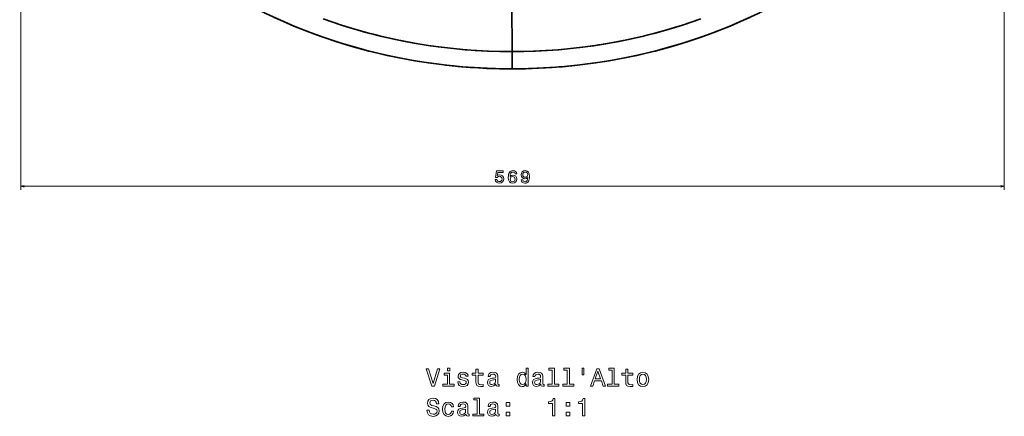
# Model space of a CAD drawing. Extents: x 309 to 1932, y -21 to 1546.
# Tile 1 of 4: x 309 to 879, y -21 to 209. Entities that reach past the tile are written whole.
import ezdxf

# ---------------------------------------------------------------- set-up
doc = ezdxf.new("R2010")
doc.units = 0

msp = doc.modelspace()

# ---------------------------------------------------------------- linework, layer by layer
at = {"color": 8, "lineweight": 13}
for p, q in [((309.82, 435.83), (309.82, 110.46)), ((879.24, 420.5), (879.24, 110.46)), ((309.82, 112.46), (879.24, 112.46))]:
    msp.add_line(p, q, dxfattribs=at)
at = {"color": 7, "lineweight": 35}
for p, q in [((594.23, 217.68), (594.24, 190.5)), ((594.24, 190.5), (594.23, 217.68))]:
    msp.add_line(p, q, dxfattribs=at)
at = {"color": 7, "lineweight": 35, "ltscale": 0.25}
for p, q in [((594.24, 190.5), (594.24, 180.5)), ((594.24, 180.5), (594.24, 190.5))]:
    msp.add_line(p, q, dxfattribs=at)
at = {"color": 7, "lineweight": 35}
for points in [[(456.6, 210.34), (462.48, 207.68), (468.43, 205.15), (474.43, 202.74), (480.48, 200.45), (485.56, 198.63), (490.68, 196.9), (495.83, 195.26), (501, 193.7), (504.46, 192.72), (507.94, 191.77), (511.43, 190.85), (514.94, 189.98), (521.98, 188.34), (529.05, 186.86), (536.15, 185.54), (543.29, 184.37), (550.52, 183.34), (557.77, 182.47), (565.04, 181.76), (572.33, 181.21), (579.62, 180.82), (586.93, 180.58), (594.24, 180.5)], [(594.24, 190.5), (587.1, 190.58), (579.96, 190.81), (572.84, 191.2), (565.72, 191.74), (558.62, 192.44), (551.54, 193.29), (544.48, 194.3), (537.45, 195.46), (530.45, 196.78), (523.49, 198.25), (516.56, 199.88), (513.11, 200.75), (509.68, 201.66), (505.11, 202.93), (500.57, 204.27), (496.06, 205.67), (490.45, 207.53), (484.88, 209.49)], [(484.93, 209.47), (489.94, 207.7), (494.98, 206.02), (500.05, 204.42), (505.16, 202.91), (508.57, 201.96), (511.99, 201.04), (515.44, 200.15), (518.9, 199.31), (525.84, 197.73), (532.82, 196.32), (539.83, 195.05), (546.86, 193.94), (553.59, 193.03), (560.33, 192.26), (567.09, 191.62), (573.87, 191.13), (580.65, 190.78), (587.44, 190.57), (594.24, 190.5)], [(731.87, 210.34), (725.99, 207.68), (720.04, 205.15), (714.04, 202.74), (707.99, 200.45), (702.91, 198.63), (697.79, 196.9), (692.64, 195.26), (687.47, 193.7), (684.01, 192.72), (680.53, 191.77), (677.04, 190.85), (673.53, 189.98), (666.49, 188.34), (659.42, 186.86), (652.32, 185.54), (645.18, 184.37), (637.95, 183.34), (630.7, 182.47), (623.43, 181.76), (616.14, 181.21), (608.85, 180.82), (601.54, 180.58), (594.24, 180.5)], [(703.54, 209.47), (698.53, 207.7), (693.49, 206.02), (688.42, 204.42), (683.31, 202.91), (679.9, 201.96), (676.48, 201.04), (673.03, 200.15), (669.57, 199.31), (662.63, 197.73), (655.65, 196.32), (648.64, 195.05), (641.61, 193.94), (634.88, 193.03), (628.14, 192.26), (621.38, 191.62), (614.6, 191.13), (607.82, 190.78), (601.03, 190.57), (594.24, 190.5)], [(702.93, 209.25), (697.36, 207.3), (692.88, 205.82), (688.37, 204.41), (683.84, 203.07), (680.43, 202.1), (677.01, 201.18), (670.12, 199.44), (663.2, 197.86), (656.24, 196.43), (649.24, 195.15), (642.21, 194.03), (635.16, 193.06), (628.09, 192.25), (621, 191.59), (613.89, 191.09), (606.77, 190.74), (599.65, 190.54), (594.24, 190.5)]]:
    msp.add_lwpolyline(points, dxfattribs=at)
at = {"color": 8, "lineweight": 13}
for points in [[(584.55, 116.29), (584.77, 115.46), (585.27, 114.81), (586, 114.41), (586.92, 114.26), (587.94, 114.44), (588.74, 114.93), (589.24, 115.72), (589.43, 116.73), (589.26, 117.67), (588.78, 118.4), (588.02, 118.88), (587.04, 119.05), (586.29, 118.93), (585.7, 118.6), (585.99, 120.48), (589.05, 120.48), (589.05, 121.31), (585.31, 121.31), (584.75, 117.6), (585.56, 117.6), (586.15, 118.07), (586.89, 118.24), (587.54, 118.13), (588.03, 117.81), (588.35, 117.31), (588.46, 116.68), (588.35, 116.04), (588.02, 115.55), (587.53, 115.24), (586.89, 115.13), (586.36, 115.2), (585.94, 115.43), (585.64, 115.79), (585.49, 116.29)], [(596.95, 119.57), (596.76, 120.39), (596.31, 121), (595.63, 121.38), (594.74, 121.51), (594.14, 121.44), (593.63, 121.25), (593.17, 120.94), (592.79, 120.49), (592.49, 119.94), (592.27, 119.26), (592.13, 118.46), (592.09, 117.57), (592.25, 116.13), (592.74, 115.1), (593.54, 114.47), (594.63, 114.26), (595.61, 114.44), (596.35, 114.91), (596.84, 115.66), (597.01, 116.61), (596.84, 117.57), (596.37, 118.3), (595.66, 118.77), (594.77, 118.93), (593.81, 118.73), (593.09, 118.15), (593.25, 119.26), (593.57, 120.06), (594.06, 120.53), (594.75, 120.69), (595.25, 120.61), (595.64, 120.4), (595.89, 120.05), (596.02, 119.57)], [(599.58, 116.2), (599.73, 115.4), (600.16, 114.78), (600.85, 114.4), (601.76, 114.26), (602.35, 114.33), (602.89, 114.51), (603.34, 114.82), (603.72, 115.27), (604.03, 115.82), (604.25, 116.51), (604.38, 117.29), (604.43, 118.2), (604.26, 119.62), (603.76, 120.66), (602.98, 121.29), (601.9, 121.51), (600.91, 121.33), (600.16, 120.85), (599.68, 120.1), (599.52, 119.16), (599.68, 118.19), (600.15, 117.46), (600.86, 116.99), (601.76, 116.84), (602.7, 117.03), (603.42, 117.62), (603.26, 116.5), (602.94, 115.7), (602.44, 115.23), (601.77, 115.08), (601.24, 115.15), (600.86, 115.37), (600.61, 115.72), (600.51, 116.2)], [(600.5, 119.17), (600.6, 119.8), (600.88, 120.29), (601.32, 120.6), (601.9, 120.71), (602.49, 120.6), (602.95, 120.29), (603.23, 119.81), (603.34, 119.18), (603.23, 118.55), (602.95, 118.07), (602.48, 117.78), (601.87, 117.68), (601.31, 117.78), (600.88, 118.07), (600.6, 118.54)], [(596.03, 116.6), (595.92, 115.96), (595.64, 115.48), (595.18, 115.16), (594.62, 115.06), (594.02, 115.16), (593.57, 115.47), (593.28, 115.95), (593.18, 116.59), (593.29, 117.21), (593.57, 117.69), (594.03, 117.99), (594.66, 118.1), (595.2, 117.99), (595.64, 117.7), (595.92, 117.22)]]:
    msp.add_lwpolyline(points, close=True, dxfattribs=at)
for points in [[(311.75, 112.98), (309.82, 112.46), (311.75, 111.94)], [(877.3, 111.94), (879.24, 112.46), (877.3, 112.98)]]:
    msp.add_lwpolyline(points, dxfattribs=at)
at = {"color": 7, "lineweight": 13}
for points in [[(551.08, 6.64), (548.57, -1.88), (545.99, 6.64), (544.62, 6.64), (547.85, -3.38), (549.29, -3.38), (552.45, 6.64)], [(558.18, 6.97), (556.84, 6.97), (556.84, 5.53), (558.18, 5.53)], [(573.31, 3.02), (573.31, -0.85), (573.4, -2.11), (573.8, -2.97), (574.61, -3.48), (575.98, -3.65), (577.48, -3.58), (577.48, -2.48), (576.38, -2.57), (575.39, -2.45), (574.85, -2.09), (574.62, -1.49), (574.58, -0.64), (574.58, 3.02), (577.48, 3.02), (577.48, 4.1), (574.58, 4.1), (574.58, 6.36), (573.31, 6.36), (573.31, 4.1), (571.12, 4.1), (571.12, 3.02)], [(602.39, -2.18), (602.39, -3.38), (603.66, -3.38), (603.66, 6.97), (602.41, 6.97), (602.41, 3.18), (601.44, 4.28), (600.85, 4.53), (600.17, 4.64), (598.95, 4.35), (598, 3.54), (597.38, 2.24), (597.16, 0.5), (597.38, -1.24), (598, -2.55), (598.95, -3.38), (600.17, -3.65), (600.85, -3.55), (601.45, -3.29)], [(617.51, 5.9), (617.51, -2.31), (614.9, -2.31), (614.9, -3.38), (621.37, -3.38), (621.37, -2.31), (618.77, -2.31), (618.77, 6.97), (615.52, 6.97), (615.52, 5.9)], [(626.18, 5.9), (626.18, -2.31), (623.57, -2.31), (623.57, -3.38), (630.04, -3.38), (630.04, -2.31), (627.45, -2.31), (627.45, 6.97), (624.19, 6.97), (624.19, 5.9)], [(634.84, 6.98), (634.84, 3.07), (635.81, 3.07), (635.81, 6.98)], [(639.61, -3.38), (640.94, -3.38), (641.99, -0.44), (645.98, -0.44), (647.03, -3.38), (648.39, -3.38), (644.73, 6.64), (643.26, 6.64)], [(652.2, 5.9), (652.2, -2.31), (649.6, -2.31), (649.6, -3.38), (656.07, -3.38), (656.07, -2.31), (653.47, -2.31), (653.47, 6.97), (650.22, 6.97), (650.22, 5.9)], [(660.06, 3.02), (660.06, -0.85), (660.14, -2.11), (660.55, -2.97), (661.35, -3.48), (662.72, -3.65), (664.22, -3.58), (664.22, -2.48), (663.13, -2.57), (662.13, -2.45), (661.6, -2.09), (661.37, -1.49), (661.32, -0.64), (661.32, 3.02), (664.22, 3.02), (664.22, 4.1), (661.32, 4.1), (661.32, 6.36), (660.06, 6.36), (660.06, 4.1), (657.87, 4.1), (657.87, 3.02)], [(558.14, -2.31), (558.14, 4.1), (554.88, 4.1), (554.88, 3.02), (556.87, 3.02), (556.87, -2.31), (554.28, -2.31), (554.28, -3.38), (560.76, -3.38), (560.76, -2.31)], [(566.73, 1.13), (565.5, 1.42), (564.6, 1.75), (564.29, 2.43), (564.38, 2.91), (564.68, 3.25), (565.17, 3.47), (565.88, 3.56), (566.56, 3.47), (567.09, 3.21), (567.43, 2.82), (567.58, 2.3), (568.82, 2.3), (568.82, 2.33), (568.6, 3.27), (568.01, 4), (567.09, 4.46), (565.88, 4.64), (564.65, 4.46), (563.76, 3.99), (563.2, 3.28), (563.02, 2.39), (563.15, 1.52), (563.56, 0.92), (564.22, 0.49), (565.19, 0.18), (566.6, -0.16), (567.46, -0.52), (567.69, -0.81), (567.78, -1.24), (567.65, -1.78), (567.3, -2.18), (566.74, -2.44), (565.99, -2.53), (565.2, -2.44), (564.62, -2.14), (564.24, -1.65), (564.08, -0.97), (562.85, -0.97), (563.05, -2.12), (563.64, -2.96), (564.58, -3.46), (565.88, -3.65), (567.23, -3.46), (568.23, -2.96), (568.83, -2.15), (569.05, -1.1), (568.89, -0.19), (568.44, 0.43), (567.71, 0.83)], [(584.88, -2.37), (584.88, -2.41), (584.96, -2.9), (585.17, -3.25), (586.08, -3.52), (586.79, -3.4), (586.79, -2.42), (586.48, -2.47), (586.08, -2.28), (586.01, -1.7), (586.01, 2.3), (585.83, 3.32), (585.33, 4.05), (584.45, 4.48), (583.21, 4.64), (582, 4.46), (581.11, 3.97), (580.55, 3.21), (580.36, 2.2), (580.36, 2.11), (581.5, 2.11), (581.6, 2.72), (581.92, 3.15), (582.43, 3.41), (583.17, 3.51), (583.87, 3.44), (584.38, 3.22), (584.68, 2.85), (584.78, 2.33), (584.73, 1.73), (584.49, 1.42), (583.92, 1.28), (582.84, 1.16), (581.6, 0.9), (580.72, 0.44), (580.2, -0.28), (580.04, -1.34), (580.19, -2.3), (580.63, -3), (581.35, -3.45), (582.35, -3.61), (583.69, -3.3)], [(584.74, -0.67), (584.57, -1.42), (584.11, -1.99), (583.41, -2.37), (582.56, -2.5), (582.02, -2.42), (581.63, -2.19), (581.38, -1.79), (581.31, -1.23), (581.37, -0.72), (581.6, -0.36), (582.52, 0.04), (583.69, 0.21), (584.74, 0.56)], [(600.39, 3.5), (601.22, 3.3), (601.86, 2.73), (602.23, 1.8), (602.38, 0.5), (602.23, -0.81), (601.86, -1.75), (601.22, -2.32), (600.39, -2.51), (599.6, -2.32), (598.99, -1.75), (598.59, -0.8), (598.46, 0.5), (598.59, 1.78), (598.99, 2.72), (599.6, 3.3)], [(610.91, -2.37), (610.91, -2.41), (610.98, -2.9), (611.19, -3.25), (612.1, -3.52), (612.81, -3.4), (612.81, -2.42), (612.51, -2.47), (612.1, -2.28), (612.03, -1.7), (612.03, 2.3), (611.86, 3.32), (611.35, 4.05), (610.47, 4.48), (609.24, 4.64), (608.02, 4.46), (607.13, 3.97), (606.57, 3.21), (606.38, 2.2), (606.38, 2.11), (607.52, 2.11), (607.62, 2.72), (607.94, 3.15), (608.46, 3.41), (609.19, 3.51), (609.9, 3.44), (610.4, 3.22), (610.7, 2.85), (610.81, 2.33), (610.75, 1.73), (610.52, 1.42), (609.94, 1.28), (608.86, 1.16), (607.62, 0.9), (606.74, 0.44), (606.22, -0.28), (606.07, -1.34), (606.21, -2.3), (606.66, -3), (607.38, -3.45), (608.37, -3.61), (609.71, -3.3)], [(610.76, -0.67), (610.59, -1.42), (610.13, -1.99), (609.44, -2.37), (608.59, -2.5), (608.04, -2.42), (607.65, -2.19), (607.41, -1.79), (607.33, -1.23), (607.39, -0.72), (607.62, -0.36), (608.54, 0.04), (609.71, 0.21), (610.76, 0.56)], [(642.45, 0.79), (643.99, 5.2), (645.53, 0.79)], [(666.66, 0.49), (666.89, -1.27), (667.55, -2.57), (668.6, -3.38), (670.01, -3.65), (671.41, -3.38), (672.46, -2.58), (673.13, -1.29), (673.37, 0.49), (673.13, 2.24), (672.46, 3.56), (671.41, 4.35), (670.01, 4.64), (668.6, 4.35), (667.55, 3.54), (666.89, 2.24)], [(667.95, 0.5), (668.08, 1.8), (668.49, 2.73), (669.13, 3.31), (670.01, 3.51), (670.88, 3.31), (671.53, 2.75), (671.93, 1.8), (672.07, 0.5), (671.93, -0.81), (671.53, -1.76), (670.88, -2.34), (670.01, -2.53), (669.13, -2.34), (668.49, -1.76), (668.08, -0.81)], [(546.3, -17.35), (544.98, -17.35), (545.27, -18.88), (545.99, -20), (547.1, -20.68), (548.6, -20.93), (550.09, -20.7), (551.19, -20.06), (551.9, -19.07), (552.16, -17.76), (551.94, -16.57), (551.34, -15.81), (550.36, -15.31), (549.05, -14.93), (547.92, -14.66), (547.19, -14.34), (546.77, -13.88), (546.64, -13.16), (546.77, -12.51), (547.15, -12.02), (547.72, -11.69), (548.51, -11.57), (549.32, -11.72), (549.96, -12.11), (550.37, -12.76), (550.58, -13.64), (551.89, -13.64), (551.89, -13.61), (551.66, -12.25), (550.98, -11.24), (549.91, -10.61), (548.47, -10.39), (547.17, -10.61), (546.17, -11.21), (545.52, -12.15), (545.29, -13.36), (545.47, -14.44), (546.02, -15.18), (546.89, -15.67), (548.07, -16.04), (549.24, -16.37), (550.11, -16.69), (550.65, -17.15), (550.83, -17.9), (550.66, -18.66), (550.21, -19.24), (549.54, -19.6), (548.66, -19.72), (547.68, -19.56), (546.93, -19.1), (546.45, -18.35)], [(574.13, -11.37), (574.13, -19.59), (571.53, -19.59), (571.53, -20.65), (578, -20.65), (578, -19.59), (575.4, -19.59), (575.4, -10.31), (572.15, -10.31), (572.15, -11.37)], [(617.71, -20.65), (619.02, -20.65), (619.02, -10.58), (618.04, -10.58), (617.78, -11.46), (617.26, -12.05), (616.47, -12.4), (615.37, -12.51), (615.37, -13.53), (617.71, -13.53)], [(635.06, -20.65), (636.37, -20.65), (636.37, -10.58), (635.39, -10.58), (635.13, -11.46), (634.61, -12.05), (633.82, -12.4), (632.72, -12.51), (632.72, -13.53), (635.06, -13.53)], [(559.19, -15.48), (560.45, -15.48), (560.19, -14.33), (559.57, -13.42), (558.6, -12.86), (557.35, -12.64), (555.96, -12.93), (554.91, -13.74), (554.25, -15.05), (554.02, -16.81), (554.24, -18.55), (554.88, -19.85), (555.91, -20.65), (557.3, -20.93), (558.54, -20.71), (559.51, -20.1), (560.17, -19.15), (560.46, -17.89), (559.25, -17.89), (559.03, -18.69), (558.63, -19.3), (558.05, -19.67), (557.35, -19.79), (556.47, -19.6), (555.83, -19.02), (555.45, -18.09), (555.32, -16.76), (555.45, -15.47), (555.85, -14.53), (556.5, -13.95), (557.35, -13.75), (558.1, -13.88), (558.66, -14.21), (559.03, -14.76)], [(567.53, -19.64), (567.53, -19.69), (567.61, -20.18), (567.82, -20.52), (568.73, -20.8), (569.44, -20.68), (569.44, -19.7), (569.13, -19.74), (568.73, -19.56), (568.66, -18.98), (568.66, -14.98), (568.49, -13.95), (567.98, -13.23), (567.1, -12.8), (565.86, -12.64), (564.65, -12.81), (563.76, -13.3), (563.2, -14.07), (563.01, -15.08), (563.01, -15.16), (564.15, -15.16), (564.25, -14.56), (564.57, -14.13), (565.09, -13.87), (565.82, -13.76), (566.53, -13.84), (567.03, -14.05), (567.33, -14.43), (567.43, -14.95), (567.38, -15.55), (567.15, -15.85), (566.57, -16), (565.49, -16.11), (564.25, -16.37), (563.37, -16.83), (562.85, -17.55), (562.69, -18.62), (562.84, -19.57), (563.28, -20.28), (564, -20.72), (565, -20.88), (566.34, -20.58)], [(567.39, -17.94), (567.22, -18.69), (566.76, -19.27), (566.07, -19.64), (565.21, -19.77), (564.67, -19.7), (564.28, -19.47), (564.03, -19.07), (563.96, -18.51), (564.02, -18), (564.25, -17.64), (565.17, -17.24), (566.34, -17.06), (567.39, -16.72)], [(584.88, -19.64), (584.88, -19.69), (584.96, -20.18), (585.17, -20.52), (586.08, -20.8), (586.79, -20.68), (586.79, -19.7), (586.48, -19.74), (586.08, -19.56), (586.01, -18.98), (586.01, -14.98), (585.83, -13.95), (585.33, -13.23), (584.45, -12.8), (583.21, -12.64), (582, -12.81), (581.11, -13.3), (580.55, -14.07), (580.36, -15.08), (580.36, -15.16), (581.5, -15.16), (581.6, -14.56), (581.92, -14.13), (582.43, -13.87), (583.17, -13.76), (583.87, -13.84), (584.38, -14.05), (584.68, -14.43), (584.78, -14.95), (584.73, -15.55), (584.49, -15.85), (583.92, -16), (582.84, -16.11), (581.6, -16.37), (580.72, -16.83), (580.2, -17.55), (580.04, -18.62), (580.19, -19.57), (580.63, -20.28), (581.35, -20.72), (582.35, -20.88), (583.69, -20.58)], [(584.74, -17.94), (584.57, -18.69), (584.11, -19.27), (583.41, -19.64), (582.56, -19.77), (582.02, -19.7), (581.63, -19.47), (581.38, -19.07), (581.31, -18.51), (581.37, -18), (581.6, -17.64), (582.52, -17.24), (583.69, -17.06), (584.74, -16.72)], [(590.95, -15.06), (592.94, -15.06), (592.94, -12.91), (590.95, -12.91)], [(625.65, -15.06), (627.64, -15.06), (627.64, -12.91), (625.65, -12.91)], [(590.95, -20.65), (592.94, -20.65), (592.94, -18.51), (590.95, -18.51)], [(625.65, -20.65), (627.64, -20.65), (627.64, -18.51), (625.65, -18.51)]]:
    msp.add_lwpolyline(points, close=True, dxfattribs=at)
at = {"color": 7, "lineweight": 35}
for centre, radius, start, end in [((594.21, 518.1), 337.6, 263.4441, 270.0041), ((594.25, 518.34), 337.84, 269.9975, 275.2812)]:
    msp.add_arc(centre, radius, start, end, dxfattribs=at)
for start_param, end_param in [(1.570796, 4.712389), (4.712389, 7.853982)]:
    msp.add_ellipse((594.24, 420.5), major_axis=(285, 0), ratio=0.842105, start_param=start_param, end_param=end_param, dxfattribs=at)

doc.saveas('drawing.dxf')
